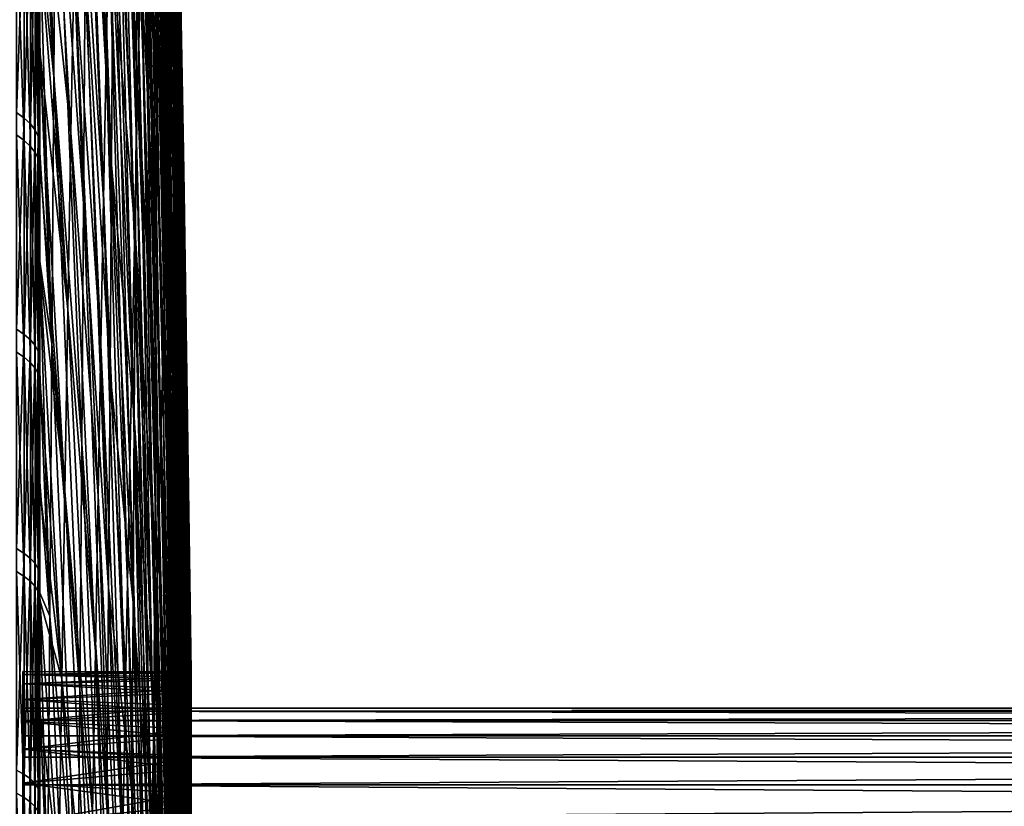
# Model space of a CAD drawing. Header units: metres. Extents: x -2 to 102, y -85 to 102.
# Tile 114 of 256: x 10.47 to 21.2, y 23.43 to 32. Entities that reach past the tile are written whole.
import ezdxf

# ---------------------------------------------------------------- set-up
doc = ezdxf.new("R2010")
doc.units = ezdxf.units.M
doc.layers.add('solid_21064300', color=7, linetype='CONTINUOUS')

msp = doc.modelspace()

# ---------------------------------------------------------------- linework, layer by layer
at = {"layer": 'solid_21064300'}
for points in [[(12.165136, 31.832142, 15.928771), (12.029641, 39.632366, 14.453095), (12.015149, 39.512146, 16.529739)], [(12.177794, 31.936338, 14.113586), (12.043341, 39.68232, 12.373568), (12.029641, 39.632366, 14.453095)], [(12.165136, 31.832142, 15.928771), (12.177794, 31.936338, 14.113586), (12.029641, 39.632366, 14.453095)], [(12.189758, 31.979174, 12.295913), (12.056231, 39.661957, 10.293535), (12.043341, 39.68232, 12.373568)], [(12.177794, 31.936338, 14.113586), (12.189758, 31.979174, 12.295913), (12.043341, 39.68232, 12.373568)], [(12.201016, 31.960596, 10.477825), (12.068296, 39.571293, 8.215374), (12.056231, 39.661957, 10.293535)], [(12.189758, 31.979174, 12.295913), (12.201016, 31.960596, 10.477825), (12.056231, 39.661957, 10.293535)], [(12.1518, 31.666698, 17.739397), (12.015149, 39.512146, 16.529739), (11.99988, 39.3218, 18.60113)], [(12.1518, 31.666698, 17.739397), (12.165136, 31.832142, 15.928771), (12.015149, 39.512146, 16.529739)], [(12.211555, 31.880629, 8.661398), (12.079525, 39.410435, 6.141461), (12.068296, 39.571293, 8.215374)], [(12.201016, 31.960596, 10.477825), (12.211555, 31.880629, 8.661398), (12.068296, 39.571293, 8.215374)], [(12.221361, 31.739361, 6.848703), (12.089904, 39.179569, 4.074166), (12.079525, 39.410435, 6.141461)], [(12.211555, 31.880629, 8.661398), (12.221361, 31.739361, 6.848703), (12.079525, 39.410435, 6.141461)], [(11.763232, 31.726023, 42.200089), (11.572543, 39.385311, 44.242882), (11.546446, 38.252171, 46.304554)], [(11.763232, 31.726023, 42.200089), (11.78623, 32.718422, 40.372047), (11.572543, 39.385311, 44.242882)], [(12.137801, 31.440203, 19.543398), (11.99988, 39.3218, 18.60113), (11.98385, 39.061546, 20.664894)], [(12.137801, 31.440203, 19.543398), (12.1518, 31.666698, 17.739397), (11.99988, 39.3218, 18.60113)], [(12.230425, 31.536955, 5.041809), (12.09942, 38.878956, 2.015851), (12.089904, 39.179569, 4.074166)], [(12.221361, 31.739361, 6.848703), (12.230425, 31.536955, 5.041809), (12.089904, 39.179569, 4.074166)], [(12.123154, 31.152906, 21.338715), (11.98385, 39.061546, 20.664894), (11.967081, 38.731678, 22.718678)], [(12.123154, 31.152906, 21.338715), (12.137801, 31.440203, 19.543398), (11.98385, 39.061546, 20.664894)], [(11.980382, 38.911304, -21.257341), (12.144799, 31.123175, -19.372673), (11.979856, 37.74844, -23.302567)], [(11.980382, 38.911304, -21.257341), (12.145263, 32.151176, -17.564268), (12.144799, 31.123175, -19.372673)], [(12.238735, 31.27364, 3.242779), (12.108062, 38.508942, -0.031129), (12.09942, 38.878956, 2.015851)], [(12.230425, 31.536955, 5.041809), (12.238735, 31.27364, 3.242779), (12.09942, 38.878956, 2.015851)], [(12.107876, 30.805143, 23.123299), (11.967081, 38.731678, 22.718678), (11.94959, 38.332581, 24.76013)], [(12.107876, 30.805143, 23.123299), (12.123154, 31.152906, 21.338715), (11.967081, 38.731678, 22.718678)], [(12.246284, 30.94972, 1.453663), (12.115822, 38.069946, -2.064437), (12.108062, 38.508942, -0.031129)], [(12.238735, 31.27364, 3.242779), (12.246284, 30.94972, 1.453663), (12.108062, 38.508942, -0.031129)], [(12.091985, 30.397306, 24.895115), (11.94959, 38.332581, 24.76013), (11.931396, 37.8647, 26.786919)], [(12.091985, 30.397306, 24.895115), (12.107876, 30.805143, 23.123299), (11.94959, 38.332581, 24.76013)], [(11.739745, 30.6724, 43.993534), (11.546446, 38.252171, 46.304554), (11.519796, 37.049629, 48.32653)], [(11.739745, 30.6724, 43.993534), (11.763232, 31.726023, 42.200089), (11.546446, 38.252171, 46.304554)], [(12.25306, 30.565561, -0.323495), (12.122689, 37.562469, -4.081747), (12.115822, 38.069946, -2.064437)], [(12.246284, 30.94972, 1.453663), (12.25306, 30.565561, -0.323495), (12.115822, 38.069946, -2.064437)], [(11.408315, 31.574408, 55.971451), (11.154894, 37.852848, 60.458523), (11.123017, 36.179474, 62.447208)], [(11.408315, 31.574408, 55.971451), (11.436854, 33.039883, 54.131134), (11.154894, 37.852848, 60.458523)], [(12.075499, 29.929863, 26.65214), (11.931396, 37.8647, 26.786919), (11.912521, 37.328579, 28.796728)], [(12.075499, 29.929863, 26.65214), (12.091985, 30.397306, 24.895115), (11.931396, 37.8647, 26.786919)], [(11.979856, 37.74844, -23.302567), (12.143412, 30.034636, -21.145298), (11.978278, 36.516762, -25.3071)], [(11.979856, 37.74844, -23.302567), (12.144799, 31.123175, -19.372673), (12.143412, 30.034636, -21.145298)], [(11.46632, 30.420637, -54.634808), (11.198343, 35.055988, -60.785305), (11.214004, 37.488255, -58.814865)], [(11.48056, 32.638153, -52.832481), (11.46632, 30.420637, -54.634808), (11.214004, 37.488255, -58.814865)], [(12.259058, 30.121605, -2.086668), (12.128657, 36.987099, -6.080754), (12.122689, 37.562469, -4.081747)], [(12.25306, 30.565561, -0.323495), (12.259058, 30.121605, -2.086668), (12.122689, 37.562469, -4.081747)], [(12.058436, 29.403347, 28.392372), (11.912521, 37.328579, 28.796728), (11.892987, 36.724827, 30.787262)], [(12.058436, 29.403347, 28.392372), (12.075499, 29.929863, 26.65214), (11.912521, 37.328579, 28.796728)], [(11.715796, 29.558752, 45.750328), (11.519796, 37.049629, 48.32653), (11.492627, 35.779076, 50.306465)], [(11.715796, 29.558752, 45.750328), (11.739745, 30.6724, 43.993534), (11.519796, 37.049629, 48.32653)], [(11.163194, 29.998152, -64.473251), (10.860967, 34.226383, -70.90818), (10.880783, 37.008888, -68.955322)], [(11.1814, 32.558331, -62.672157), (11.163194, 29.998152, -64.473251), (10.880783, 37.008888, -68.955322)], [(12.264271, 29.618355, -3.833845), (12.133719, 36.34449, -8.059174), (12.128657, 36.987099, -6.080754)], [(12.259058, 30.121605, -2.086668), (12.264271, 29.618355, -3.833845), (12.128657, 36.987099, -6.080754)], [(11.737679, 31.529539, -43.473362), (11.493618, 34.79356, -50.95631), (11.505477, 36.884399, -49.008438)], [(11.747369, 33.370762, -41.638729), (11.737679, 31.529539, -43.473362), (11.505477, 36.884399, -49.008438)], [(11.961505, 30.931465, -32.872776), (11.755945, 35.14896, -39.742939), (11.763398, 36.862103, -37.788158)], [(11.967259, 32.423424, -31.053652), (11.961505, 30.931465, -32.872776), (11.763398, 36.862103, -37.788158)], [(12.040816, 28.818357, 30.113821), (11.892987, 36.724827, 30.787262), (11.872816, 36.054134, 32.756241)], [(12.040816, 28.818357, 30.113821), (12.058436, 29.403347, 28.392372), (11.892987, 36.724827, 30.787262)], [(11.978278, 36.516762, -25.3071), (12.141101, 28.886803, -22.880116), (11.975651, 35.217686, -27.268627)], [(11.978278, 36.516762, -25.3071), (12.143412, 30.034636, -21.145298), (12.141101, 28.886803, -22.880116)], [(10.839798, 31.379131, -72.765358), (10.685865, 35.236656, -74.965141), (10.685865, 36.386902, -74.413628)], [(10.860967, 34.226383, -70.90818), (10.839798, 31.379131, -72.765358), (10.685865, 36.386902, -74.413628)], [(12.268691, 29.056387, -5.563032), (12.137869, 35.635372, -10.014743), (12.133719, 36.34449, -8.059174)], [(12.264271, 29.618355, -3.833845), (12.268691, 29.056387, -5.563032), (12.133719, 36.34449, -8.059174)], [(11.025126, 30.769978, 68.058464), (10.722421, 36.086781, 73.627075), (10.685863, 33.970844, 75.547241)], [(11.025126, 30.769978, 68.058464), (11.058096, 32.636013, 66.249352), (10.722421, 36.086781, 73.627075)], [(11.379383, 30.047243, 57.760899), (11.123017, 36.179474, 62.447208), (11.090738, 34.439865, 64.37822)], [(11.379383, 30.047243, 57.760899), (11.408315, 31.574408, 55.971451), (11.123017, 36.179474, 62.447208)], [(12.02266, 28.175562, 31.814528), (11.872816, 36.054134, 32.756241), (11.85203, 35.317268, 34.70142)], [(12.02266, 28.175562, 31.814528), (12.040816, 28.818357, 30.113821), (11.872816, 36.054134, 32.756241)], [(11.691413, 28.386354, 47.468472), (11.492627, 35.779076, 50.306465), (11.46497, 34.441978, 52.242081)], [(11.691413, 28.386354, 47.468472), (11.715796, 29.558752, 45.750328), (11.492627, 35.779076, 50.306465)], [(12.272314, 28.436342, -7.272256), (12.141101, 34.860558, -11.945228), (12.137869, 35.635372, -10.014743)], [(12.268691, 29.056387, -5.563032), (12.272314, 28.436342, -7.272256), (12.137869, 35.635372, -10.014743)], [(10.839798, 31.379131, -72.765358), (10.685865, 34.078053, -75.498878), (10.685865, 35.236656, -74.965141)], [(12.003987, 27.475693, 33.492546), (11.85203, 35.317268, 34.70142), (11.830654, 34.515072, 36.620567)], [(12.003987, 27.475693, 33.492546), (12.02266, 28.175562, 31.814528), (11.85203, 35.317268, 34.70142)], [(11.975651, 35.217686, -27.268627), (12.137869, 27.680988, -24.575142), (11.971976, 33.852715, -29.184881)], [(11.975651, 35.217686, -27.268627), (12.141101, 28.886803, -22.880116), (12.137869, 27.680988, -24.575142)], [(11.95472, 29.378561, -34.64016), (11.747369, 33.370762, -41.638729), (11.755945, 35.14896, -39.742939)], [(11.961505, 30.931465, -32.872776), (11.95472, 29.378561, -34.64016), (11.755945, 35.14896, -39.742939)], [(11.450912, 28.143543, -56.36124), (11.1814, 32.558331, -62.672157), (11.198343, 35.055988, -60.785305)], [(11.46632, 30.420637, -54.634808), (11.450912, 28.143543, -56.36124), (11.198343, 35.055988, -60.785305)], [(11.726885, 29.627396, -45.244751), (11.48056, 32.638153, -52.832481), (11.493618, 34.79356, -50.95631)], [(11.737679, 31.529539, -43.473362), (11.726885, 29.627396, -45.244751), (11.493618, 34.79356, -50.95631)], [(12.275137, 27.758926, -8.959566), (12.143412, 34.020939, -13.848422), (12.141101, 34.860558, -11.945228)], [(12.272314, 28.436342, -7.272256), (12.275137, 27.758926, -8.959566), (12.141101, 34.860558, -11.945228)], [(11.98482, 26.719553, 35.145966), (11.830654, 34.515072, 36.620567), (11.808712, 33.648457, 38.511497)], [(11.98482, 26.719553, 35.145966), (12.003987, 27.475693, 33.492546), (11.830654, 34.515072, 36.620567)], [(11.350094, 28.460155, 59.497414), (11.090738, 34.439865, 64.37822), (11.058096, 32.636013, 66.249352)], [(11.350094, 28.460155, 59.497414), (11.379383, 30.047243, 57.760899), (11.090738, 34.439865, 64.37822)], [(11.666622, 27.156549, 49.145992), (11.46497, 34.441978, 52.242081), (11.436854, 33.039883, 54.131134)], [(11.666622, 27.156549, 49.145992), (11.691413, 28.386354, 47.468472), (11.46497, 34.441978, 52.242081)], [(11.143744, 27.378393, -66.186516), (10.839798, 31.379131, -72.765358), (10.860967, 34.226383, -70.90818)], [(11.163194, 29.998152, -64.473251), (11.143744, 27.378393, -66.186516), (10.860967, 34.226383, -70.90818)], [(10.839798, 31.379131, -72.765358), (10.685865, 32.911366, -76.014709), (10.685865, 34.078053, -75.498878)], [(10.991868, 28.843885, 69.803505), (10.685863, 33.970844, 75.547241), (10.685867, 32.836342, 76.047104)], [(10.991868, 28.843885, 69.803505), (11.025126, 30.769978, 68.058464), (10.685863, 33.970844, 75.547241)], [(12.277155, 27.024916, -10.623038), (12.144799, 33.117466, -15.722149), (12.143412, 34.020939, -13.848422)], [(12.275137, 27.758926, -8.959566), (12.277155, 27.024916, -10.623038), (12.143412, 34.020939, -13.848422)], [(11.971976, 33.852715, -29.184881), (12.133719, 26.418571, -26.228443), (11.967259, 32.423424, -31.053652)], [(11.971976, 33.852715, -29.184881), (12.137869, 27.680988, -24.575142), (12.133719, 26.418571, -26.228443)], [(11.96518, 25.908001, 36.7729), (11.808712, 33.648457, 38.511497), (11.78623, 32.718422, 40.372047)], [(11.96518, 25.908001, 36.7729), (11.98482, 26.719553, 35.145966), (11.808712, 33.648457, 38.511497)], [(10.430161, 33.326874, 76.809341), (10.430161, 30.991795, 77.780876), (10.514546, 33.260128, 76.655518)], [(11.946914, 27.766506, -36.353752), (11.737679, 31.529539, -43.473362), (11.747369, 33.370762, -41.638729)], [(11.95472, 29.378561, -34.64016), (11.946914, 27.766506, -36.353752), (11.747369, 33.370762, -41.638729)], [(10.430161, 30.991795, 77.780876), (10.514546, 30.929726, 77.625099), (10.514546, 33.260128, 76.655518)], [(10.514546, 33.260128, 76.655518), (10.514546, 30.929726, 77.625099), (10.582837, 33.190529, 76.495102)], [(10.514546, 30.929726, 77.625099), (10.582837, 30.865002, 77.462662), (10.582837, 33.190529, 76.495102)], [(10.582837, 33.190529, 76.495102), (10.582837, 30.865002, 77.462662), (10.634434, 33.118687, 76.329529)], [(10.43145, 33.083973, -76.911789), (10.515614, 33.017666, -76.757652), (10.515614, 30.68429, -77.719864)], [(10.43145, 30.745909, -77.875938), (10.43145, 33.083973, -76.911789), (10.515614, 30.68429, -77.719864)], [(10.582837, 30.865002, 77.462662), (10.634434, 30.798193, 77.294991), (10.634434, 33.118687, 76.329529)], [(10.634434, 33.118687, 76.329529), (10.634434, 30.798193, 77.294991), (10.66888, 33.045235, 76.16024)], [(12.144799, 33.117466, -15.722149), (12.278771, 25.390516, -13.870903), (12.14808, 32.023266, -17.49439)], [(12.278367, 26.235146, -12.260773), (12.278771, 25.390516, -13.870903), (12.144799, 33.117466, -15.722149)], [(12.277155, 27.024916, -10.623038), (12.278367, 26.235146, -12.260773), (12.144799, 33.117466, -15.722149)], [(10.515614, 33.017666, -76.757652), (10.583675, 32.948536, -76.596939), (10.583675, 30.620047, -77.557137)], [(10.515614, 30.68429, -77.719864), (10.515614, 33.017666, -76.757652), (10.583675, 30.620047, -77.557137)], [(10.634434, 30.798193, 77.294991), (10.66888, 30.729889, 77.123566), (10.66888, 33.045235, 76.16024)], [(10.685867, 32.836342, 76.047104), (10.66888, 33.045235, 76.16024), (10.66888, 30.729889, 77.123566)], [(11.641454, 25.870739, 50.780979), (11.436854, 33.039883, 54.131134), (11.408315, 31.574408, 55.971451)], [(11.641454, 25.870739, 50.780979), (11.666622, 27.156549, 49.145992), (11.436854, 33.039883, 54.131134)], [(10.583675, 32.948536, -76.596939), (10.635035, 32.87719, -76.431076), (10.635035, 30.55374, -77.389198)], [(10.583675, 30.620047, -77.557137), (10.583675, 32.948536, -76.596939), (10.635035, 30.55374, -77.389198)], [(10.635035, 32.87719, -76.431076), (10.669239, 32.804253, -76.26152), (10.669239, 30.485958, -77.217514)], [(10.635035, 30.55374, -77.389198), (10.635035, 32.87719, -76.431076), (10.669239, 30.485958, -77.217514)], [(10.685865, 32.911366, -76.014709), (10.685865, 31.736877, -76.51252), (10.669239, 32.804253, -76.26152)], [(10.817303, 28.470419, -74.524696), (10.685865, 31.736877, -76.51252), (10.685865, 32.911366, -76.014709)], [(10.839798, 31.379131, -72.765358), (10.817303, 28.470419, -74.524696), (10.685865, 32.911366, -76.014709)], [(10.685869, 31.661415, 76.543694), (10.685867, 32.836342, 76.047104), (10.66888, 30.729889, 77.123566)], [(10.685865, 30.554861, -76.992172), (10.669239, 30.485958, -77.217514), (10.669239, 32.804253, -76.26152)], [(10.685865, 31.736877, -76.51252), (10.685865, 30.554861, -76.992172), (10.669239, 32.804253, -76.26152)], [(10.991868, 28.843885, 69.803505), (10.685867, 32.836342, 76.047104), (10.685869, 31.661415, 76.543694)], [(11.715001, 27.666504, -46.950867), (11.46632, 30.420637, -54.634808), (11.48056, 32.638153, -52.832481)], [(11.726885, 29.627396, -45.244751), (11.715001, 27.666504, -46.950867), (11.48056, 32.638153, -52.832481)], [(11.94509, 25.041964, 38.37149), (11.78623, 32.718422, 40.372047), (11.763232, 31.726023, 42.200089)], [(11.94509, 25.041964, 38.37149), (11.96518, 25.908001, 36.7729), (11.78623, 32.718422, 40.372047)], [(11.32048, 26.814978, 61.178989), (11.058096, 32.636013, 66.249352), (11.025126, 30.769978, 68.058464)], [(11.32048, 26.814978, 61.178989), (11.350094, 28.460155, 59.497414), (11.058096, 32.636013, 66.249352)], [(11.434355, 25.809465, -58.009808), (11.163194, 29.998152, -64.473251), (11.1814, 32.558331, -62.672157)], [(11.450912, 28.143543, -56.36124), (11.434355, 25.809465, -58.009808), (11.1814, 32.558331, -62.672157)], [(11.967259, 32.423424, -31.053652), (12.128657, 25.100994, -27.838125), (11.961505, 30.931465, -32.872776)], [(11.967259, 32.423424, -31.053652), (12.133719, 26.418571, -26.228443), (12.128657, 25.100994, -27.838125)], [(12.144799, 31.123175, -19.372673), (12.145263, 32.151176, -17.564268), (12.278367, 24.491995, -15.45159)], [(12.145263, 32.151176, -17.564268), (12.14808, 32.023266, -17.49439), (12.278367, 24.491995, -15.45159)], [(12.14808, 32.023266, -17.49439), (12.278771, 25.390516, -13.870903), (12.278367, 24.491995, -15.45159)], [(12.289325, 24.202946, 14.538452), (12.177794, 31.936338, 14.113586), (12.165136, 31.832142, 15.928771)], [(12.299931, 24.264759, 12.970852), (12.189758, 31.979174, 12.295913), (12.177794, 31.936338, 14.113586)], [(12.289325, 24.202946, 14.538452), (12.299931, 24.264759, 12.970852), (12.177794, 31.936338, 14.113586)], [(12.309928, 24.273228, 11.402052), (12.201016, 31.960596, 10.477825), (12.189758, 31.979174, 12.295913)], [(12.299931, 24.264759, 12.970852), (12.309928, 24.273228, 11.402052), (12.189758, 31.979174, 12.295913)], [(12.319305, 24.228342, 9.833868), (12.211555, 31.880629, 8.661398), (12.201016, 31.960596, 10.477825)], [(12.309928, 24.273228, 11.402052), (12.319305, 24.228342, 9.833868), (12.201016, 31.960596, 10.477825)], [(12.278123, 24.08786, 16.103039), (12.165136, 31.832142, 15.928771), (12.1518, 31.666698, 17.739397)], [(12.278123, 24.08786, 16.103039), (12.289325, 24.202946, 14.538452), (12.165136, 31.832142, 15.928771)], [(12.328051, 24.130152, 8.268114), (12.221361, 31.739361, 6.848703), (12.211555, 31.880629, 8.661398)], [(12.319305, 24.228342, 9.833868), (12.328051, 24.130152, 8.268114), (12.211555, 31.880629, 8.661398)], [(10.817303, 28.470419, -74.524696), (10.685865, 30.554861, -76.992172), (10.685865, 31.736877, -76.51252)], [(11.924572, 24.122431, 39.939915), (11.763232, 31.726023, 42.200089), (11.739745, 30.6724, 43.993534)], [(11.924572, 24.122431, 39.939915), (11.94509, 25.041964, 38.37149), (11.763232, 31.726023, 42.200089)], [(12.336143, 23.979849, 6.706478), (12.230425, 31.536955, 5.041809), (12.221361, 31.739361, 6.848703)], [(12.328051, 24.130152, 8.268114), (12.336143, 23.979849, 6.706478), (12.221361, 31.739361, 6.848703)], [(10.685863, 30.478945, 77.022331), (10.685869, 31.661415, 76.543694), (10.66888, 30.729889, 77.123566)], [(10.958358, 26.85994, 71.48246), (10.685869, 31.661415, 76.543694), (10.685863, 30.478945, 77.022331)], [(10.958358, 26.85994, 71.48246), (10.991868, 28.843885, 69.803505), (10.685869, 31.661415, 76.543694)], [(11.615935, 24.530396, 52.371559), (11.408315, 31.574408, 55.971451), (11.379383, 30.047243, 57.760899)], [(11.615935, 24.530396, 52.371559), (11.641454, 25.870739, 50.780979), (11.408315, 31.574408, 55.971451)], [(12.266337, 23.919632, 17.662804), (12.1518, 31.666698, 17.739397), (12.137801, 31.440203, 19.543398)], [(12.266337, 23.919632, 17.662804), (12.278123, 24.08786, 16.103039), (12.1518, 31.666698, 17.739397)], [(11.938092, 26.097162, -38.011585), (11.726885, 29.627396, -45.244751), (11.737679, 31.529539, -43.473362)], [(11.946914, 27.766506, -36.353752), (11.938092, 26.097162, -38.011585), (11.737679, 31.529539, -43.473362)], [(12.336143, 24.273615, 5.54992), (12.238735, 31.27364, 3.242779), (12.230425, 31.536955, 5.041809)], [(12.336143, 23.979849, 6.706478), (12.336143, 24.273615, 5.54992), (12.230425, 31.536955, 5.041809)], [(11.123075, 24.702066, -67.809982), (10.817303, 28.470419, -74.524696), (10.839798, 31.379131, -72.765358)], [(11.143744, 27.378393, -66.186516), (11.123075, 24.702066, -67.809982), (10.839798, 31.379131, -72.765358)], [(12.253983, 23.69846, 19.21594), (12.137801, 31.440203, 19.543398), (12.123154, 31.152906, 21.338715)], [(12.253983, 23.69846, 19.21594), (12.266337, 23.919632, 17.662804), (12.137801, 31.440203, 19.543398)], [(12.336143, 24.717228, 3.011425), (12.246284, 30.94972, 1.453663), (12.238735, 31.27364, 3.242779)], [(12.336143, 24.528282, 4.286413), (12.336143, 24.717228, 3.011425), (12.238735, 31.27364, 3.242779)], [(12.336143, 24.273615, 5.54992), (12.336143, 24.528282, 4.286413), (12.238735, 31.27364, 3.242779)], [(12.241072, 23.424599, 20.760653), (12.123154, 31.152906, 21.338715), (12.107876, 30.805143, 23.123299)], [(12.241072, 23.424599, 20.760653), (12.253983, 23.69846, 19.21594), (12.123154, 31.152906, 21.338715)], [(12.143412, 30.034636, -21.145298), (12.144799, 31.123175, -19.372673), (12.277155, 23.540602, -17.00103)], [(12.144799, 31.123175, -19.372673), (12.278367, 24.491995, -15.45159), (12.277155, 23.540602, -17.00103)], [(10.430161, 30.991795, 77.780876), (10.430161, 28.628439, 78.681435), (10.514546, 30.929726, 77.625099)], [(10.430161, 28.628439, 78.681435), (10.514546, 28.571102, 78.523857), (10.514546, 30.929726, 77.625099)], [(10.514546, 30.929726, 77.625099), (10.514546, 28.571102, 78.523857), (10.582837, 30.865002, 77.462662)], [(11.961505, 30.931465, -32.872776), (12.122689, 23.729761, -29.402351), (11.95472, 29.378561, -34.64016)], [(11.961505, 30.931465, -32.872776), (12.128657, 25.100994, -27.838125), (12.122689, 23.729761, -29.402351)], [(12.336143, 24.839943, 1.72837), (12.25306, 30.565561, -0.323495), (12.246284, 30.94972, 1.453663)], [(12.336143, 24.717228, 3.011425), (12.336143, 24.839943, 1.72837), (12.246284, 30.94972, 1.453663)], [(10.514546, 28.571102, 78.523857), (10.582837, 28.511314, 78.359535), (10.582837, 30.865002, 77.462662)], [(10.582837, 30.865002, 77.462662), (10.582837, 28.511314, 78.359535), (10.634434, 30.798193, 77.294991)], [(10.43145, 30.745909, -77.875938), (10.515614, 30.68429, -77.719864), (10.515614, 28.322916, -78.611168)], [(10.43145, 28.379793, -78.769028), (10.43145, 30.745909, -77.875938), (10.515614, 28.322916, -78.611168)], [(10.582837, 28.511314, 78.359535), (10.634434, 28.4496, 78.189926), (10.634434, 30.798193, 77.294991)], [(10.634434, 30.798193, 77.294991), (10.634434, 28.4496, 78.189926), (10.66888, 30.729889, 77.123566)], [(10.634434, 28.4496, 78.189926), (10.66888, 28.386503, 78.01651), (10.66888, 30.729889, 77.123566)], [(10.685863, 30.478945, 77.022331), (10.66888, 30.729889, 77.123566), (10.66888, 28.386503, 78.01651)], [(11.290576, 25.113609, 62.803688), (11.025126, 30.769978, 68.058464), (10.991868, 28.843885, 69.803505)], [(11.290576, 25.113609, 62.803688), (11.32048, 26.814978, 61.178989), (11.025126, 30.769978, 68.058464)], [(12.227621, 23.098362, 22.295153), (12.107876, 30.805143, 23.123299), (12.091985, 30.397306, 24.895115)], [(12.227621, 23.098362, 22.295153), (12.241072, 23.424599, 20.760653), (12.107876, 30.805143, 23.123299)], [(10.515614, 30.68429, -77.719864), (10.583675, 30.620047, -77.557137), (10.583675, 28.263617, -78.446571)], [(10.515614, 28.322916, -78.611168), (10.515614, 30.68429, -77.719864), (10.583675, 28.263617, -78.446571)], [(10.583675, 30.620047, -77.557137), (10.635035, 30.55374, -77.389198), (10.635035, 28.202414, -78.276703)], [(10.583675, 28.263617, -78.446571), (10.583675, 30.620047, -77.557137), (10.635035, 28.202414, -78.276703)], [(11.90365, 23.15045, 41.476383), (11.739745, 30.6724, 43.993534), (11.715796, 29.558752, 45.750328)], [(11.90365, 23.15045, 41.476383), (11.924572, 24.122431, 39.939915), (11.739745, 30.6724, 43.993534)], [(10.635035, 30.55374, -77.389198), (10.669239, 30.485958, -77.217514), (10.669239, 28.139849, -78.10305)], [(10.635035, 28.202414, -78.276703), (10.635035, 30.55374, -77.389198), (10.669239, 28.139849, -78.10305)], [(10.685865, 30.554861, -76.992172), (10.685865, 29.365601, -77.453575), (10.669239, 30.485958, -77.217514)], [(10.817303, 28.470419, -74.524696), (10.685865, 29.365601, -77.453575), (10.685865, 30.554861, -76.992172)], [(12.336143, 24.896101, 0.440684), (12.259058, 30.121605, -2.086668), (12.25306, 30.565561, -0.323495)], [(12.336143, 24.839943, 1.72837), (12.336143, 24.896101, 0.440684), (12.25306, 30.565561, -0.323495)], [(10.685863, 29.289276, 77.482513), (10.685863, 30.478945, 77.022331), (10.66888, 28.386503, 78.01651)], [(10.685865, 28.169374, -77.896606), (10.669239, 28.139849, -78.10305), (10.669239, 30.485958, -77.217514)], [(10.685865, 29.365601, -77.453575), (10.685865, 28.169374, -77.896606), (10.669239, 30.485958, -77.217514)], [(10.958358, 26.85994, 71.48246), (10.685863, 30.478945, 77.022331), (10.685863, 29.289276, 77.482513)], [(11.702041, 25.649097, -48.589767), (11.450912, 28.143543, -56.36124), (11.46632, 30.420637, -54.634808)], [(11.715001, 27.666504, -46.950867), (11.702041, 25.649097, -48.589767), (11.46632, 30.420637, -54.634808)], [(12.213645, 22.720131, 23.817667), (12.091985, 30.397306, 24.895115), (12.075499, 29.929863, 26.65214)], [(12.213645, 22.720131, 23.817667), (12.227621, 23.098362, 22.295153), (12.091985, 30.397306, 24.895115)], [(12.336143, 24.808319, -2.134778), (12.264271, 29.618355, -3.833845), (12.259058, 30.121605, -2.086668)], [(12.336143, 24.88555, -0.848183), (12.336143, 24.808319, -2.134778), (12.259058, 30.121605, -2.086668)], [(12.336143, 24.896101, 0.440684), (12.336143, 24.88555, -0.848183), (12.259058, 30.121605, -2.086668)], [(11.416667, 23.421066, -59.578629), (11.143744, 27.378393, -66.186516), (11.163194, 29.998152, -64.473251)], [(11.434355, 25.809465, -58.009808), (11.416667, 23.421066, -59.578629), (11.163194, 29.998152, -64.473251)], [(11.590096, 23.137049, 53.915913), (11.379383, 30.047243, 57.760899), (11.350094, 28.460155, 59.497414)], [(11.590096, 23.137049, 53.915913), (11.615935, 24.530396, 52.371559), (11.379383, 30.047243, 57.760899)], [(12.141101, 28.886803, -22.880116), (12.143412, 30.034636, -21.145298), (12.275137, 22.537428, -18.517458)], [(12.143412, 30.034636, -21.145298), (12.277155, 23.540602, -17.00103), (12.275137, 22.537428, -18.517458)], [(12.199161, 22.290342, 25.326433), (12.075499, 29.929863, 26.65214), (12.058436, 29.403347, 28.392372)], [(12.199161, 22.290342, 25.326433), (12.213645, 22.720131, 23.817667), (12.075499, 29.929863, 26.65214)], [(11.882347, 22.127132, 42.979141), (11.715796, 29.558752, 45.750328), (11.691413, 28.386354, 47.468472)], [(11.928268, 24.372456, -39.611736), (11.715001, 27.666504, -46.950867), (11.726885, 29.627396, -45.244751)], [(11.882347, 22.127132, 42.979141), (11.90365, 23.15045, 41.476383), (11.715796, 29.558752, 45.750328)], [(11.938092, 26.097162, -38.011585), (11.928268, 24.372456, -39.611736), (11.726885, 29.627396, -45.244751)], [(12.336143, 24.664616, -3.415655), (12.268691, 29.056387, -5.563032), (12.264271, 29.618355, -3.833845)], [(12.336143, 24.808319, -2.134778), (12.336143, 24.664616, -3.415655), (12.264271, 29.618355, -3.833845)], [(10.793506, 25.503609, -76.184174), (10.685865, 28.169374, -77.896606), (10.685865, 29.365601, -77.453575)], [(10.817303, 28.470419, -74.524696), (10.793506, 25.503609, -76.184174), (10.685865, 29.365601, -77.453575)], [(11.95472, 29.378561, -34.64016), (12.115822, 22.306442, -30.919334), (11.946914, 27.766506, -36.353752)], [(11.95472, 29.378561, -34.64016), (12.122689, 23.729761, -29.402351), (12.115822, 22.306442, -30.919334)], [(12.184183, 21.809492, 26.819706), (12.058436, 29.403347, 28.392372), (12.040816, 28.818357, 30.113821)], [(12.184183, 21.809492, 26.819706), (12.199161, 22.290342, 25.326433), (12.058436, 29.403347, 28.392372)], [(10.685868, 28.09268, 77.924225), (10.685863, 29.289276, 77.482513), (10.66888, 28.386503, 78.01651)], [(10.924634, 24.820402, 73.093437), (10.685863, 29.289276, 77.482513), (10.685868, 28.09268, 77.924225)], [(10.924634, 24.820402, 73.093437), (10.958358, 26.85994, 71.48246), (10.685863, 29.289276, 77.482513)], [(12.336143, 24.454824, -4.687383), (12.272314, 28.436342, -7.272256), (12.268691, 29.056387, -5.563032)], [(12.336143, 24.664616, -3.415655), (12.336143, 24.454824, -4.687383), (12.268691, 29.056387, -5.563032)], [(12.137869, 27.680988, -24.575142), (12.141101, 28.886803, -22.880116), (12.272314, 21.483614, -19.99914)], [(12.141101, 28.886803, -22.880116), (12.275137, 22.537428, -18.517458), (12.272314, 21.483614, -19.99914)], [(11.260417, 23.358013, 64.369629), (10.991868, 28.843885, 69.803505), (10.958358, 26.85994, 71.48246)], [(11.260417, 23.358013, 64.369629), (11.290576, 25.113609, 62.803688), (10.991868, 28.843885, 69.803505)], [(12.168732, 21.278139, 28.295757), (12.040816, 28.818357, 30.113821), (12.02266, 28.175562, 31.814528)], [(12.168732, 21.278139, 28.295757), (12.184183, 21.809492, 26.819706), (12.040816, 28.818357, 30.113821)], [(10.430161, 28.628439, 78.681435), (10.430161, 26.23896, 79.510208), (10.514546, 28.571102, 78.523857)], [(10.430161, 26.23896, 79.510208), (10.514546, 26.186409, 79.350967), (10.514546, 28.571102, 78.523857)], [(10.514546, 28.571102, 78.523857), (10.514546, 26.186409, 79.350967), (10.582837, 28.511314, 78.359535)], [(10.514546, 26.186409, 79.350967), (10.582837, 26.131611, 79.184914), (10.582837, 28.511314, 78.359535)], [(10.582837, 28.511314, 78.359535), (10.582837, 26.131611, 79.184914), (10.634434, 28.4496, 78.189926)], [(11.101211, 21.972252, -69.341782), (10.793506, 25.503609, -76.184174), (10.817303, 28.470419, -74.524696)], [(11.123075, 24.702066, -67.809982), (11.101211, 21.972252, -69.341782), (10.817303, 28.470419, -74.524696)], [(11.563966, 21.692293, 55.412281), (11.350094, 28.460155, 59.497414), (11.32048, 26.814978, 61.178989)], [(11.563966, 21.692293, 55.412281), (11.590096, 23.137049, 53.915913), (11.350094, 28.460155, 59.497414)], [(10.43145, 28.379793, -78.769028), (10.515614, 28.322916, -78.611168), (10.515614, 25.935699, -79.43074)], [(10.43145, 25.987783, -79.590248), (10.43145, 28.379793, -78.769028), (10.515614, 25.935699, -79.43074)], [(10.582837, 26.131611, 79.184914), (10.634434, 26.075048, 79.013519), (10.634434, 28.4496, 78.189926)], [(10.634434, 28.4496, 78.189926), (10.634434, 26.075048, 79.013519), (10.66888, 28.386503, 78.01651)], [(10.634434, 26.075048, 79.013519), (10.66888, 26.01722, 78.83828), (10.66888, 28.386503, 78.01651)], [(10.685868, 28.09268, 77.924225), (10.66888, 28.386503, 78.01651), (10.66888, 26.01722, 78.83828)], [(11.860689, 21.053642, 44.446472), (11.691413, 28.386354, 47.468472), (11.666622, 27.156549, 49.145992)], [(11.860689, 21.053642, 44.446472), (11.882347, 22.127132, 42.979141), (11.691413, 28.386354, 47.468472)], [(12.336143, 23.839396, -7.189797), (12.275137, 27.758926, -8.959566), (12.272314, 28.436342, -7.272256)], [(12.336143, 24.179506, -5.946554), (12.336143, 23.839396, -7.189797), (12.272314, 28.436342, -7.272256)], [(12.336143, 24.454824, -4.687383), (12.336143, 24.179506, -5.946554), (12.272314, 28.436342, -7.272256)], [(10.515614, 28.322916, -78.611168), (10.583675, 28.263617, -78.446571), (10.583675, 25.881397, -79.264435)], [(10.515614, 25.935699, -79.43074), (10.515614, 28.322916, -78.611168), (10.583675, 25.881397, -79.264435)], [(10.583675, 28.263617, -78.446571), (10.635035, 28.202414, -78.276703), (10.635035, 25.825354, -79.092789)], [(10.583675, 25.881397, -79.264435), (10.583675, 28.263617, -78.446571), (10.635035, 25.825354, -79.092789)], [(10.635035, 28.202414, -78.276703), (10.669239, 28.139849, -78.10305), (10.669239, 25.768061, -78.917328)], [(10.635035, 25.825354, -79.092789), (10.635035, 28.202414, -78.276703), (10.669239, 25.768061, -78.917328)], [(10.685865, 28.169374, -77.896606), (10.685865, 26.966469, -78.321159), (10.669239, 28.139849, -78.10305)], [(10.685865, 25.757168, -78.727142), (10.669239, 25.768061, -78.917328), (10.669239, 28.139849, -78.10305)], [(10.685865, 26.966469, -78.321159), (10.685865, 25.757168, -78.727142), (10.669239, 28.139849, -78.10305)], [(10.793506, 25.503609, -76.184174), (10.685865, 26.966469, -78.321159), (10.685865, 28.169374, -77.896606)], [(11.688018, 23.577484, -50.159576), (11.434355, 25.809465, -58.009808), (11.450912, 28.143543, -56.36124)], [(11.702041, 25.649097, -48.589767), (11.688018, 23.577484, -50.159576), (11.450912, 28.143543, -56.36124)], [(12.152823, 20.696896, 29.75288), (12.02266, 28.175562, 31.814528), (12.003987, 27.475693, 33.492546)], [(12.152823, 20.696896, 29.75288), (12.168732, 21.278139, 28.295757), (12.02266, 28.175562, 31.814528)], [(10.685868, 26.889402, 78.347588), (10.685868, 28.09268, 77.924225), (10.66888, 26.01722, 78.83828)], [(10.924634, 24.820402, 73.093437), (10.685868, 28.09268, 77.924225), (10.685868, 26.889402, 78.347588)], [(11.946914, 27.766506, -36.353752), (12.108062, 20.832663, -32.387337), (11.938092, 26.097162, -38.011585)], [(11.946914, 27.766506, -36.353752), (12.115822, 22.306442, -30.919334), (12.108062, 20.832663, -32.387337)], [(12.336143, 23.435406, -8.413781), (12.277155, 27.024916, -10.623038), (12.275137, 27.758926, -8.959566)], [(12.336143, 23.839396, -7.189797), (12.336143, 23.435406, -8.413781), (12.275137, 27.758926, -8.959566)], [(11.917452, 22.594379, -41.152359), (11.702041, 25.649097, -48.589767), (11.715001, 27.666504, -46.950867)], [(11.928268, 24.372456, -39.611736), (11.917452, 22.594379, -41.152359), (11.715001, 27.666504, -46.950867)], [(12.133719, 26.418571, -26.228443), (12.137869, 27.680988, -24.575142), (12.268691, 20.380363, -21.444387)], [(12.137869, 27.680988, -24.575142), (12.272314, 21.483614, -19.99914), (12.268691, 20.380363, -21.444387)], [(11.397868, 20.98107, -61.065918), (11.123075, 24.702066, -67.809982), (11.143744, 27.378393, -66.186516)], [(11.416667, 23.421066, -59.578629), (11.397868, 20.98107, -61.065918), (11.143744, 27.378393, -66.186516)], [(12.136477, 20.066433, 31.189388), (12.003987, 27.475693, 33.492546), (11.98482, 26.719553, 35.145966)], [(12.136477, 20.066433, 31.189388), (12.152823, 20.696896, 29.75288), (12.003987, 27.475693, 33.492546)], [(11.838699, 19.931208, 45.876709), (11.666622, 27.156549, 49.145992), (11.641454, 25.870739, 50.780979)], [(11.838699, 19.931208, 45.876709), (11.860689, 21.053642, 44.446472), (11.666622, 27.156549, 49.145992)], [(10.793506, 25.503609, -76.184174), (10.685865, 25.757168, -78.727142), (10.685865, 26.966469, -78.321159)], [(12.336143, 22.968618, -9.615227), (12.278367, 26.235146, -12.260773), (12.277155, 27.024916, -10.623038)], [(12.336143, 23.435406, -8.413781), (12.336143, 22.968618, -9.615227), (12.277155, 27.024916, -10.623038)], [(10.685862, 25.679716, 78.752525), (10.685868, 26.889402, 78.347588), (10.66888, 26.01722, 78.83828)], [(10.924634, 24.820402, 73.093437), (10.685868, 26.889402, 78.347588), (10.685862, 25.679716, 78.752525)], [(11.230037, 21.55022, 65.875), (10.958358, 26.85994, 71.48246), (10.924634, 24.820402, 73.093437)], [(11.230037, 21.55022, 65.875), (11.260417, 23.358013, 64.369629), (10.958358, 26.85994, 71.48246)], [(11.537575, 20.197781, 56.858948), (11.32048, 26.814978, 61.178989), (11.290576, 25.113609, 62.803688)], [(11.537575, 20.197781, 56.858948), (11.563966, 21.692293, 55.412281), (11.32048, 26.814978, 61.178989)], [(12.119711, 19.387486, 32.603619), (11.98482, 26.719553, 35.145966), (11.96518, 25.908001, 36.7729)], [(12.119711, 19.387486, 32.603619), (12.136477, 20.066433, 31.189388), (11.98482, 26.719553, 35.145966)], [(12.128657, 25.100994, -27.838125), (12.133719, 26.418571, -26.228443), (12.264271, 19.228935, -22.851551)], [(12.133719, 26.418571, -26.228443), (12.268691, 20.380363, -21.444387), (12.264271, 19.228935, -22.851551)], [(10.430161, 26.23896, 79.510208), (10.430161, 23.825541, 80.266426), (10.514546, 26.186409, 79.350967)], [(12.278367, 26.235146, -12.260773), (12.336143, 21.851807, -11.937696), (12.278771, 25.390516, -13.870903)], [(12.336143, 22.440279, -10.790915), (12.336143, 21.851807, -11.937696), (12.278367, 26.235146, -12.260773)], [(12.336143, 22.968618, -9.615227), (12.336143, 22.440279, -10.790915), (12.278367, 26.235146, -12.260773)], [(10.430161, 23.825541, 80.266426), (10.514546, 23.777824, 80.105675), (10.514546, 26.186409, 79.350967)], [(10.514546, 26.186409, 79.350967), (10.514546, 23.777824, 80.105675), (10.582837, 26.131611, 79.184914)], [(10.514546, 23.777824, 80.105675), (10.582837, 23.728065, 79.938042), (10.582837, 26.131611, 79.184914)], [(10.582837, 26.131611, 79.184914), (10.582837, 23.728065, 79.938042), (10.634434, 26.075048, 79.013519)], [(11.938092, 26.097162, -38.011585), (12.09942, 19.310108, -33.804684), (11.928268, 24.372456, -39.611736)], [(11.938092, 26.097162, -38.011585), (12.108062, 20.832663, -32.387337), (12.09942, 19.310108, -33.804684)], [(10.43145, 25.987783, -79.590248), (10.515614, 25.935699, -79.43074), (10.515614, 23.524818, -80.177841)], [(10.43145, 23.57206, -80.338852), (10.43145, 25.987783, -79.590248), (10.515614, 23.524818, -80.177841)], [(10.582837, 23.728065, 79.938042), (10.634434, 23.676706, 79.765015), (10.634434, 26.075048, 79.013519)], [(10.634434, 26.075048, 79.013519), (10.634434, 23.676706, 79.765015), (10.66888, 26.01722, 78.83828)], [(10.634434, 23.676706, 79.765015), (10.66888, 23.624195, 79.588112), (10.66888, 26.01722, 78.83828)], [(10.685862, 25.679716, 78.752525), (10.66888, 26.01722, 78.83828), (10.66888, 23.624195, 79.588112)], [(10.515614, 25.935699, -79.43074), (10.583675, 25.881397, -79.264435), (10.583675, 23.475565, -80.009972)], [(10.515614, 23.524818, -80.177841), (10.515614, 25.935699, -79.43074), (10.583675, 23.475565, -80.009972)], [(10.583675, 25.881397, -79.264435), (10.635035, 25.825354, -79.092789), (10.635035, 23.42473, -79.836716)], [(10.583675, 23.475565, -80.009972), (10.583675, 25.881397, -79.264435), (10.635035, 23.42473, -79.836716)], [(12.102544, 18.660833, 33.993938), (11.96518, 25.908001, 36.7729), (11.94509, 25.041964, 38.37149)], [(12.102544, 18.660833, 33.993938), (12.119711, 19.387486, 32.603619), (11.96518, 25.908001, 36.7729)], [(10.635035, 25.825354, -79.092789), (10.669239, 25.768061, -78.917328), (10.669239, 23.372763, -79.659599)], [(10.635035, 23.42473, -79.836716), (10.635035, 25.825354, -79.092789), (10.669239, 23.372763, -79.659599)], [(10.685865, 24.541758, -79.114456), (10.669239, 23.372763, -79.659599), (10.669239, 25.768061, -78.917328)], [(10.685865, 25.757168, -78.727142), (10.685865, 24.541758, -79.114456), (10.669239, 25.768061, -78.917328)], [(11.672949, 21.454027, -51.658504), (11.416667, 23.421066, -59.578629), (11.434355, 25.809465, -58.009808)], [(11.688018, 23.577484, -50.159576), (11.672949, 21.454027, -51.658504), (11.434355, 25.809465, -58.009808)], [(11.816403, 18.761106, 47.268211), (11.641454, 25.870739, 50.780979), (11.615935, 24.530396, 52.371559)], [(11.816403, 18.761106, 47.268211), (11.838699, 19.931208, 45.876709), (11.641454, 25.870739, 50.780979)], [(10.685864, 24.463984, 79.138557), (10.685862, 25.679716, 78.752525), (10.66888, 23.624195, 79.588112)], [(10.890737, 22.727602, 74.634575), (10.685862, 25.679716, 78.752525), (10.685864, 24.463984, 79.138557)], [(10.890737, 22.727602, 74.634575), (10.924634, 24.820402, 73.093437), (10.685862, 25.679716, 78.752525)], [(10.768435, 22.482124, -77.741867), (10.685865, 24.541758, -79.114456), (10.685865, 25.757168, -78.727142)], [(10.793506, 25.503609, -76.184174), (10.768435, 22.482124, -77.741867), (10.685865, 25.757168, -78.727142)], [(11.905656, 20.764986, -42.631676), (11.688018, 23.577484, -50.159576), (11.702041, 25.649097, -48.589767)], [(11.917452, 22.594379, -41.152359), (11.905656, 20.764986, -42.631676), (11.702041, 25.649097, -48.589767)], [(11.078175, 19.192083, -70.780159), (10.768435, 22.482124, -77.741867), (10.793506, 25.503609, -76.184174)], [(11.101211, 21.972252, -69.341782), (11.078175, 19.192083, -70.780159), (10.793506, 25.503609, -76.184174)], [(12.336143, 21.214949, -13.035948), (12.278367, 24.491995, -15.45159), (12.278771, 25.390516, -13.870903)], [(12.336143, 21.851807, -11.937696), (12.336143, 21.214949, -13.035948), (12.278771, 25.390516, -13.870903)], [(11.510953, 18.655216, 58.254265), (11.290576, 25.113609, 62.803688), (11.260417, 23.358013, 64.369629)], [(11.510953, 18.655216, 58.254265), (11.537575, 20.197781, 56.858948), (11.290576, 25.113609, 62.803688)], [(12.084998, 17.88732, 35.358738), (11.94509, 25.041964, 38.37149), (11.924572, 24.122431, 39.939915)], [(12.084998, 17.88732, 35.358738), (12.102544, 18.660833, 33.993938), (11.94509, 25.041964, 38.37149)], [(12.122689, 23.729761, -29.402351), (12.128657, 25.100994, -27.838125), (12.259058, 18.030643, -24.219025)], [(12.128657, 25.100994, -27.838125), (12.264271, 19.228935, -22.851551), (12.259058, 18.030643, -24.219025)], [(10.5, 24.9), (12.336143, 24.88555, -0.848183), (12.336143, 24.896101, 0.440684)], [(10.5, 24.9), (10.5, 24.86585, -1.303317), (12.336143, 24.88555, -0.848183)], [(10.5, 24.86585, 1.303317), (10.5, 24.9), (12.336143, 24.896101, 0.440684)], [(10.5, 24.86585, 1.303317), (10.5, 24.86585, -1.303317), (10.5, 24.9)], [(10.5, 24.86585, 1.303317), (12.336143, 24.896101, 0.440684), (12.336143, 24.839943, 1.72837)], [(10.5, 24.86585, -1.303317), (12.336143, 24.808319, -2.134778), (12.336143, 24.88555, -0.848183)], [(10.5, 24.86585, -1.303317), (10.5, 24.763592, -2.602616), (12.336143, 24.808319, -2.134778)], [(10.5, 24.763592, 2.602616), (10.5, 24.86585, 1.303317), (12.336143, 24.839943, 1.72837)], [(10.5, 24.763592, 2.602616), (10.5, 24.763592, -2.602616), (10.5, 24.86585, -1.303317)], [(10.5, 24.763592, 2.602616), (10.5, 24.86585, -1.303317), (10.5, 24.86585, 1.303317)], [(10.5, 24.763592, 2.602616), (12.336143, 24.839943, 1.72837), (12.336143, 24.717228, 3.011425)], [(10.5, 24.763592, -2.602616), (12.336143, 24.664616, -3.415655), (12.336143, 24.808319, -2.134778)], [(11.199471, 19.692318, 67.318077), (10.924634, 24.820402, 73.093437), (10.890737, 22.727602, 74.634575)], [(11.199471, 19.692318, 67.318077), (11.230037, 21.55022, 65.875), (10.924634, 24.820402, 73.093437)], [(10.5, 24.763592, -2.602616), (10.5, 24.593437, -3.89523), (12.336143, 24.664616, -3.415655)], [(10.5, 24.593437, 3.89523), (10.5, 24.763592, 2.602616), (12.336143, 24.717228, 3.011425)], [(10.5, 24.593437, 3.89523), (10.5, 24.593437, -3.89523), (10.5, 24.763592, -2.602616)], [(10.5, 24.593437, 3.89523), (10.5, 24.763592, -2.602616), (10.5, 24.763592, 2.602616)], [(10.5, 24.593437, 3.89523), (12.336143, 24.717228, 3.011425), (12.336143, 24.528282, 4.286413)], [(11.377981, 18.492258, -62.469978), (11.101211, 21.972252, -69.341782), (11.123075, 24.702066, -67.809982)], [(11.397868, 20.98107, -61.065918), (11.377981, 18.492258, -62.469978), (11.123075, 24.702066, -67.809982)], [(10.5, 24.593437, -3.89523), (12.336143, 24.454824, -4.687383), (12.336143, 24.664616, -3.415655)], [(10.5, 24.593437, 3.89523), (10.5, 24.466398, 1.282376), (10.5, 24.5)], [(10.5, 24.355824, 5.177158), (10.5, 24.466398, 1.282376), (10.5, 24.593437, 3.89523)], [(10.5, 24.593437, -3.89523), (10.5, 24.5), (10.5, 24.466398, -1.282376)], [(10.5, 24.593437, 3.89523), (10.5, 24.5), (10.5, 24.593437, -3.89523)], [(10.5, 24.593437, -3.89523), (10.5, 24.466398, -1.282376), (10.5, 24.365784, -2.5608)], [(10.5, 24.593437, -3.89523), (10.5, 24.365784, -2.5608), (10.5, 24.355824, -5.177158)], [(10.5, 24.593437, -3.89523), (10.5, 24.355824, -5.177158), (12.336143, 24.454824, -4.687383)], [(10.5, 24.355824, 5.177158), (10.5, 24.593437, 3.89523), (12.336143, 24.528282, 4.286413)], [(10.5, 24.355824, 5.177158), (12.336143, 24.528282, 4.286413), (12.336143, 24.273615, 5.54992)], [(10.5, 24.5), (64.379997, 24.5), (64.379997, 24.466423, -1.282231)], [(10.5, 24.466398, -1.282376), (10.5, 24.5), (64.379997, 24.466423, -1.282231)], [(10.5, 24.466398, 1.282376), (64.379997, 24.466423, 1.282231), (64.379997, 24.5)], [(10.5, 24.5), (10.5, 24.466398, 1.282376), (64.379997, 24.5)], [(10.685865, 24.541758, -79.114456), (10.685865, 23.32053, -79.483002), (10.669239, 23.372763, -79.659599)], [(10.768435, 22.482124, -77.741867), (10.685865, 23.32053, -79.483002), (10.685865, 24.541758, -79.114456)], [(11.793827, 17.544678, 48.619396), (11.615935, 24.530396, 52.371559), (11.590096, 23.137049, 53.915913)], [(11.793827, 17.544678, 48.619396), (11.816403, 18.761106, 47.268211), (11.615935, 24.530396, 52.371559)], [(12.336143, 20.522947, -14.100307), (12.277155, 23.540602, -17.00103), (12.278367, 24.491995, -15.45159)], [(12.336143, 21.214949, -13.035948), (12.336143, 20.522947, -14.100307), (12.278367, 24.491995, -15.45159)], [(10.5, 24.466398, -1.282376), (64.379997, 24.466423, -1.282231), (64.379997, 24.365786, -2.560947)], [(10.5, 24.365784, 2.5608), (64.379997, 24.365786, 2.560947), (64.379997, 24.466423, 1.282231)], [(10.5, 24.466398, 1.282376), (10.5, 24.365784, 2.5608), (64.379997, 24.466423, 1.282231)], [(10.5, 24.365784, -2.5608), (10.5, 24.466398, -1.282376), (64.379997, 24.365786, -2.560947)], [(10.5, 24.355824, 5.177158), (10.5, 24.365784, 2.5608), (10.5, 24.466398, 1.282376)], [(10.5, 24.355824, -5.177158), (12.336143, 24.179506, -5.946554), (12.336143, 24.454824, -4.687383)], [(10.685869, 23.242464, 79.505775), (10.685864, 24.463984, 79.138557), (10.66888, 23.624195, 79.588112)], [(10.890737, 22.727602, 74.634575), (10.685864, 24.463984, 79.138557), (10.685869, 23.242464, 79.505775)], [(11.928268, 24.372456, -39.611736), (12.089904, 17.740519, -35.16975), (11.917452, 22.594379, -41.152359)], [(11.928268, 24.372456, -39.611736), (12.09942, 19.310108, -33.804684), (12.089904, 17.740519, -35.16975)], [(10.5, 24.365784, -2.5608), (64.379997, 24.365786, -2.560947), (64.379997, 24.198364, -3.832644)], [(10.5, 24.198364, 3.832644), (64.379997, 24.198364, 3.832644), (64.379997, 24.365786, 2.560947)], [(10.5, 24.365784, 2.5608), (10.5, 24.198364, 3.832644), (64.379997, 24.365786, 2.560947)], [(10.5, 24.198364, -3.832644), (10.5, 24.365784, -2.5608), (64.379997, 24.198364, -3.832644)], [(10.5, 24.355824, 5.177158), (10.5, 24.198364, 3.832644), (10.5, 24.365784, 2.5608)], [(10.5, 24.355824, -5.177158), (10.5, 24.365784, -2.5608), (10.5, 24.198364, -3.832644)], [(10.5, 24.051569, 6.444464), (10.5, 24.198364, 3.832644), (10.5, 24.355824, 5.177158)], [(10.5, 24.355824, -5.177158), (10.5, 24.198364, -3.832644), (10.5, 24.051569, -6.444464)], [(10.5, 24.355824, -5.177158), (10.5, 24.051569, -6.444464), (12.336143, 24.179506, -5.946554)], [(10.5, 24.051569, 6.444464), (10.5, 24.355824, 5.177158), (12.336143, 24.273615, 5.54992)], [(10.5, 24.051569, 6.444464), (12.336143, 24.273615, 5.54992), (12.336143, 23.979849, 6.706478)], [(12.336143, 20.729559, 13.79476), (12.299931, 24.264759, 12.970852), (12.289325, 24.202946, 14.538452)], [(12.336143, 22.044325, 11.578332), (12.309928, 24.273228, 11.402052), (12.299931, 24.264759, 12.970852)], [(12.336143, 21.415634, 12.703566), (12.336143, 22.044325, 11.578332), (12.299931, 24.264759, 12.970852)], [(12.336143, 20.729559, 13.79476), (12.336143, 21.415634, 12.703566), (12.299931, 24.264759, 12.970852)], [(12.336143, 22.613939, 10.422078), (12.319305, 24.228342, 9.833868), (12.309928, 24.273228, 11.402052)], [(12.336143, 22.044325, 11.578332), (12.336143, 22.613939, 10.422078), (12.309928, 24.273228, 11.402052)], [(10.5, 24.198364, -3.832644), (64.379997, 24.198364, -3.832644), (64.379997, 23.964617, -5.093836)], [(10.5, 23.964569, -5.093976), (10.5, 24.198364, -3.832644), (64.379997, 23.964617, -5.093836)], [(10.5, 23.964569, 5.093976), (64.379997, 23.964617, 5.093836), (64.379997, 24.198364, 3.832644)], [(10.5, 24.198364, 3.832644), (10.5, 23.964569, 5.093976), (64.379997, 24.198364, 3.832644)], [(10.5, 24.051569, 6.444464), (10.5, 23.964569, 5.093976), (10.5, 24.198364, 3.832644)], [(10.5, 24.051569, -6.444464), (10.5, 24.198364, -3.832644), (10.5, 23.964569, -5.093976)], [(10.5, 24.051569, -6.444464), (12.336143, 23.839396, -7.189797), (12.336143, 24.179506, -5.946554)], [(12.336143, 19.987938, 14.848984), (12.289325, 24.202946, 14.538452), (12.278123, 24.08786, 16.103039)], [(12.336143, 19.987938, 14.848984), (12.336143, 20.729559, 13.79476), (12.289325, 24.202946, 14.538452)], [(12.336143, 23.122955, 9.237906), (12.328051, 24.130152, 8.268114), (12.319305, 24.228342, 9.833868)], [(12.336143, 22.613939, 10.422078), (12.336143, 23.122955, 9.237906), (12.319305, 24.228342, 9.833868)], [(10.5, 23.681301, 7.694544), (10.5, 23.964569, 5.093976), (10.5, 24.051569, 6.444464)], [(10.5, 24.051569, -6.444464), (10.5, 23.964569, -5.093976), (10.5, 23.681301, -7.694544)], [(10.5, 24.051569, -6.444464), (10.5, 23.681301, -7.694544), (12.336143, 23.839396, -7.189797)], [(10.5, 24.051569, 6.444464), (12.336143, 23.979849, 6.706478), (12.336143, 23.953905, 6.798559)], [(10.5, 23.681301, 7.694544), (10.5, 24.051569, 6.444464), (12.336143, 23.953905, 6.798559)], [(12.067091, 17.067841, 36.696434), (11.924572, 24.122431, 39.939915), (11.90365, 23.15045, 41.476383)], [(12.067091, 17.067841, 36.696434), (12.084998, 17.88732, 35.358738), (11.924572, 24.122431, 39.939915)], [(12.336143, 19.192764, 15.863411), (12.278123, 24.08786, 16.103039), (12.266337, 23.919632, 17.662804)], [(12.336143, 19.192764, 15.863411), (12.336143, 19.987938, 14.848984), (12.278123, 24.08786, 16.103039)], [(12.336143, 23.953905, 6.798559), (12.336143, 23.979849, 6.706478), (12.328051, 24.130152, 8.268114)], [(12.336143, 23.570009, 8.028987), (12.336143, 23.953905, 6.798559), (12.328051, 24.130152, 8.268114)], [(12.336143, 23.122955, 9.237906), (12.336143, 23.570009, 8.028987), (12.328051, 24.130152, 8.268114)], [(10.5, 23.964569, -5.093976), (64.379997, 23.964617, -5.093836), (64.379997, 23.665182, -6.341067)], [(10.5, 23.665203, 6.34092), (64.379997, 23.665182, 6.341067), (64.379997, 23.964617, 5.093836)], [(10.5, 23.964569, 5.093976), (10.5, 23.665203, 6.34092), (64.379997, 23.964617, 5.093836)], [(10.5, 23.665203, -6.34092), (10.5, 23.964569, -5.093976), (64.379997, 23.665182, -6.341067)], [(10.5, 23.681301, 7.694544), (10.5, 23.665203, 6.34092), (10.5, 23.964569, 5.093976)], [(10.5, 23.681301, -7.694544), (10.5, 23.964569, -5.093976), (10.5, 23.665203, -6.34092)], [(10.5, 23.681301, 7.694544), (12.336143, 23.953905, 6.798559), (12.336143, 23.570009, 8.028987)], [(10.5, 23.681301, -7.694544), (12.336143, 23.435406, -8.413781), (12.336143, 23.839396, -7.189797)], [(12.336143, 17.450413, 17.762125), (12.266337, 23.919632, 17.662804), (12.253983, 23.69846, 19.21594)], [(12.336143, 18.346167, 16.835325), (12.336143, 19.192764, 15.863411), (12.266337, 23.919632, 17.662804)], [(12.336143, 17.450413, 17.762125), (12.336143, 18.346167, 16.835325), (12.266337, 23.919632, 17.662804)], [(10.430161, 23.825541, 80.266426), (10.430161, 21.390381, 80.949417), (10.514546, 23.777824, 80.105675)], [(10.430161, 21.390381, 80.949417), (10.514546, 21.347542, 80.787292), (10.514546, 23.777824, 80.105675)], [(10.514546, 23.777824, 80.105675), (10.514546, 21.347542, 80.787292), (10.582837, 23.728065, 79.938042)], [(10.514546, 21.347542, 80.787292), (10.582837, 21.30287, 80.618233), (10.582837, 23.728065, 79.938042)], [(10.582837, 23.728065, 79.938042), (10.582837, 21.30287, 80.618233), (10.634434, 23.676706, 79.765015)], [(12.115822, 22.306442, -30.919334), (12.122689, 23.729761, -29.402351), (12.25306, 16.786856, -25.545248)], [(12.122689, 23.729761, -29.402351), (12.259058, 18.030643, -24.219025), (12.25306, 16.786856, -25.545248)], [(10.5, 23.246073, 8.923519), (10.5, 23.665203, 6.34092), (10.5, 23.681301, 7.694544)], [(10.5, 23.681301, -7.694544), (10.5, 23.665203, -6.34092), (10.5, 23.300884, -7.570916)], [(10.5, 23.681301, -7.694544), (10.5, 23.300884, -7.570916), (10.5, 23.246073, -8.923519)], [(10.5, 23.681301, -7.694544), (10.5, 23.246073, -8.923519), (12.336143, 23.435406, -8.413781)], [(10.5, 23.246073, 8.923519), (10.5, 23.681301, 7.694544), (12.336143, 23.570009, 8.028987)], [(10.5, 23.665203, -6.34092), (64.379997, 23.665182, -6.341067), (64.379997, 23.300884, -7.570916)], [(10.5, 23.300884, -7.570916), (10.5, 23.665203, -6.34092), (64.379997, 23.300884, -7.570916)], [(10.5, 23.665203, 6.34092), (10.5, 23.300884, 7.570916), (64.379997, 23.665182, 6.341067)], [(10.5, 23.246073, 8.923519), (10.5, 23.300884, 7.570916), (10.5, 23.665203, 6.34092)], [(10.5, 23.300884, 7.570916), (64.379997, 23.300884, 7.570916), (64.379997, 23.665182, 6.341067)], [(10.582837, 21.30287, 80.618233), (10.634434, 21.25676, 80.443733), (10.634434, 23.676706, 79.765015)], [(10.634434, 23.676706, 79.765015), (10.634434, 21.25676, 80.443733), (10.66888, 23.624195, 79.588112)], [(10.634434, 21.25676, 80.443733), (10.66888, 21.209616, 80.265327), (10.66888, 23.624195, 79.588112)], [(10.685869, 23.242464, 79.505775), (10.66888, 23.624195, 79.588112), (10.66888, 21.209616, 80.265327)], [(12.336143, 16.507906, 18.641327), (12.253983, 23.69846, 19.21594), (12.241072, 23.424599, 20.760653)], [(12.336143, 17.450413, 17.762125), (12.253983, 23.69846, 19.21594), (12.336143, 16.507906, 18.641327)], [(10.43145, 23.57206, -80.338852), (10.515614, 23.524818, -80.177841), (10.515614, 21.092474, -80.851784)], [(10.43145, 21.13483, -81.014145), (10.43145, 23.57206, -80.338852), (10.515614, 21.092474, -80.851784)], [(10.5, 23.246073, 8.923519), (12.336143, 23.570009, 8.028987), (12.336143, 23.122955, 9.237906)], [(10.515614, 23.524818, -80.177841), (10.583675, 23.475565, -80.009972), (10.583675, 21.048311, -80.682503)], [(10.515614, 21.092474, -80.851784), (10.515614, 23.524818, -80.177841), (10.583675, 21.048311, -80.682503)], [(11.892894, 18.886391, -44.047974), (11.672949, 21.454027, -51.658504), (11.688018, 23.577484, -50.159576)], [(11.905656, 20.764986, -42.631676), (11.892894, 18.886391, -44.047974), (11.688018, 23.577484, -50.159576)], [(12.336143, 19.777599, -15.128006), (12.275137, 22.537428, -18.517458), (12.277155, 23.540602, -17.00103)], [(12.336143, 20.522947, -14.100307), (12.336143, 19.777599, -15.128006), (12.277155, 23.540602, -17.00103)], [(10.5, 23.246073, -8.923519), (12.336143, 22.968618, -9.615227), (12.336143, 23.435406, -8.413781)], [(10.583675, 23.475565, -80.009972), (10.635035, 23.42473, -79.836716), (10.635035, 21.002733, -80.50779)], [(10.583675, 21.048311, -80.682503), (10.583675, 23.475565, -80.009972), (10.635035, 21.002733, -80.50779)]]:
    msp.add_3dface(points, dxfattribs=at)

doc.saveas('drawing.dxf')
